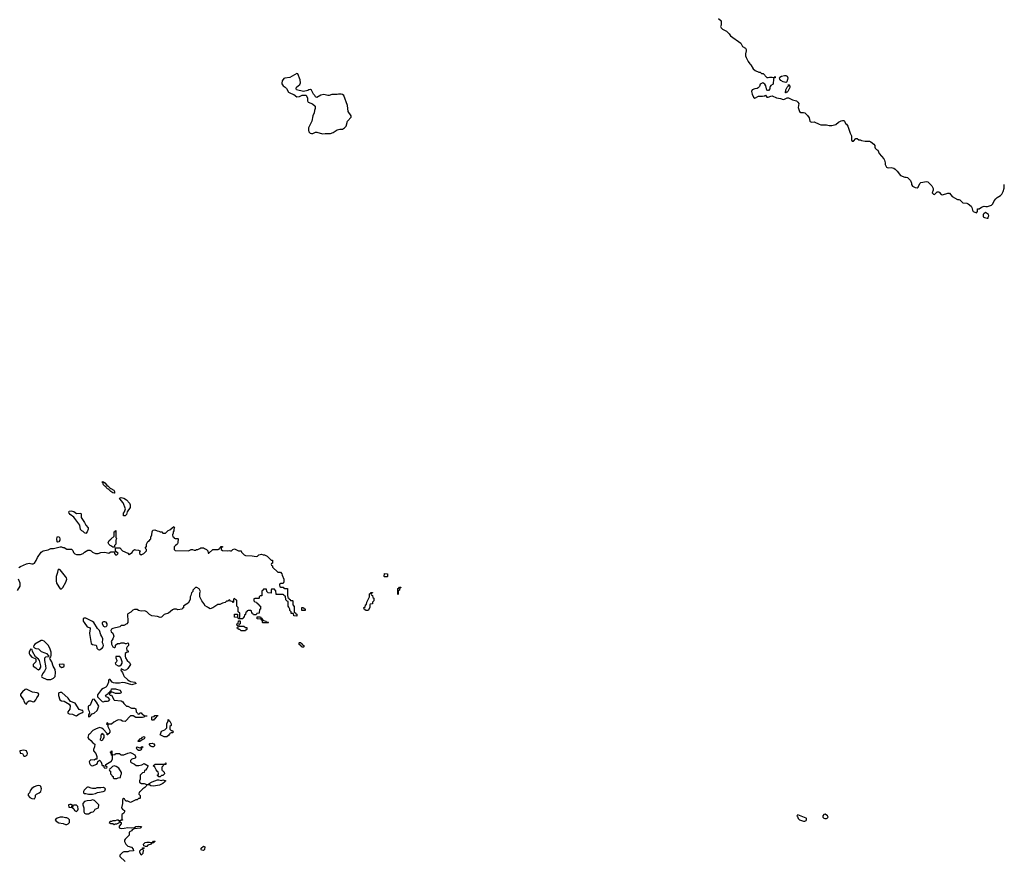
# Model space of a CAD drawing. Header units: inches. Extents: x 2221774 to 2440637, y 201306 to 357559.
# Tile 242 of 245: x 2388650 to 2403224, y 328176 to 340570. Entities that reach past the tile are written whole.
import ezdxf

# ---------------------------------------------------------------- set-up
doc = ezdxf.new("R2010")
doc.units = ezdxf.units.IN
doc.header["$MEASUREMENT"] = 0
for name, color, linetype in [('C3382', 7, 'Continuous'), ('C3383', 7, 'Continuous'), ('C3392', 7, 'Continuous'), ('C3393', 7, 'Continuous'), ('C3394', 7, 'Continuous'), ('C4302', 7, 'Continuous'), ('C4303', 7, 'Continuous')]:
    doc.layers.add(name, color=color, linetype=linetype)

msp = doc.modelspace()

# ---------------------------------------------------------------- linework, layer by layer
at = {"layer": 'C3382', "color": 5, "elevation": 20}
for points in [[(2389684, 330000), (2389670, 329986), (2389658, 329950), (2389670, 329932), (2389704, 329904), (2389732, 329872), (2389762, 329850), (2389758, 329810), (2389743, 329770), (2389741, 329750), (2389776, 329710), (2389792, 329668), (2389793, 329627), (2389770, 329628), (2389750, 329615), (2389703, 329617), (2389681, 329599), (2389678, 329590), (2389682, 329570), (2389692, 329550), (2389710, 329532), (2389730, 329531), (2389790, 329552), (2389802, 329570), (2389808, 329592), (2389830, 329612), (2389852, 329592), (2389862, 329570), (2389870, 329534), (2389893, 329533), (2389894, 329510), (2389910, 329494), (2389942, 329498), (2389946, 329510), (2389927, 329527), (2389926, 329550), (2390000, 329593)], [(2389883, 330000), (2389894, 329990), (2389894, 329950), (2389884, 329936), (2389878, 329910), (2389870, 329898), (2389846, 329910), (2389848, 329930), (2389858, 329950), (2389858, 329990), (2389864, 330000)], [(2389957, 330000), (2389954, 329990), (2389946, 329990), (2389946, 330000)], [(2390000, 329723), (2389988, 329730), (2390000, 329737)], [(2390000, 329496), (2389990, 329486), (2389978, 329482), (2389974, 329470), (2389978, 329458), (2389994, 329450), (2389994, 329410), (2390000, 329404)], [(2390000, 328706), (2389990, 328706), (2389974, 328690), (2390000, 328678)]]:
    msp.add_lwpolyline(points, dxfattribs=at)
for points in [[(2388710, 329763), (2388654, 329750), (2388658, 329718), (2388690, 329712), (2388712, 329672), (2388730, 329671), (2388750, 329681), (2388759, 329690), (2388765, 329710), (2388749, 329750)], [(2388930, 329239), (2388904, 329236), (2388863, 329217), (2388830, 329195), (2388812, 329170), (2388794, 329130), (2388774, 329110), (2388774, 329090), (2388802, 329062), (2388830, 329046), (2388870, 329042), (2388882, 329070), (2388884, 329096), (2388898, 329110), (2388938, 329130), (2388962, 329150), (2388975, 329190), (2388965, 329225), (2388955, 329235)], [(2389670, 329215), (2389655, 329215), (2389642, 329210), (2389602, 329170), (2389592, 329150), (2389594, 329130), (2389610, 329122), (2389630, 329122), (2389670, 329112), (2389730, 329112), (2389770, 329122), (2389803, 329137), (2389886, 329150), (2389910, 329162), (2389918, 329190), (2389890, 329208), (2389850, 329202), (2389790, 329202), (2389770, 329195), (2389730, 329195), (2389710, 329198)], [(2389410, 328958), (2389390, 328958), (2389374, 328950), (2389378, 328918), (2389410, 328914), (2389422, 328918), (2389426, 328950)], [(2389490, 328946), (2389450, 328946), (2389438, 328942), (2389434, 328910), (2389450, 328894), (2389462, 328870), (2389490, 328852), (2389510, 328874), (2389514, 328890), (2389510, 328926)], [(2389730, 329026), (2389705, 329015), (2389647, 329013), (2389610, 329004), (2389585, 328970), (2389586, 328950), (2389598, 328910), (2389599, 328850), (2389607, 328830), (2389630, 328819), (2389670, 328821), (2389710, 328845), (2389738, 328850), (2389758, 328870), (2389766, 328890), (2389818, 328910), (2389822, 328950), (2389818, 328958), (2389756, 329016)], [(2389250, 328769), (2389203, 328757), (2389174, 328730), (2389192, 328710), (2389227, 328687), (2389295, 328675), (2389330, 328662), (2389350, 328662), (2389366, 328670), (2389386, 328690), (2389388, 328710), (2389386, 328730), (2389366, 328750), (2389350, 328758), (2389330, 328758), (2389288, 328768)]]:
    msp.add_lwpolyline(points, close=True, dxfattribs=at)
at = {"layer": 'C3383', "color": 5, "elevation": 20}
for points in [[(2390000, 333589), (2389998, 333590), (2389964, 333624), (2389949, 333630), (2389930, 333649), (2389923, 333663), (2389909, 333670), (2389890, 333689), (2389882, 333722), (2389867, 333733), (2389890, 333731), (2389910, 333718), (2389942, 333682), (2389962, 333670), (2389985, 333645), (2390000, 333635)], [(2390000, 332783), (2389990, 332788), (2389968, 332810), (2389962, 332830), (2389976, 332864), (2390000, 332886)], [(2388637, 332463), (2388662, 332478), (2388750, 332520), (2388790, 332527), (2388830, 332517), (2388850, 332518), (2388869, 332530), (2388894, 332566), (2388914, 332610), (2388967, 332693), (2388995, 332710), (2389070, 332728), (2389110, 332745), (2389150, 332746), (2389250, 332772), (2389270, 332772), (2389290, 332762), (2389310, 332762), (2389350, 332738), (2389415, 332735), (2389435, 332715), (2389446, 332686), (2389465, 332665), (2389490, 332658), (2389550, 332658), (2389590, 332672), (2389610, 332692), (2389660, 332720), (2389690, 332722), (2389710, 332712), (2389730, 332692), (2389770, 332672), (2389810, 332672), (2389850, 332685), (2389910, 332691), (2389970, 332674), (2389988, 332692), (2390000, 332694)], [(2388618, 332122), (2388658, 332190), (2388659, 332230), (2388634, 332290)], [(2390000, 330794), (2389990, 330808), (2389973, 330807), (2389965, 330795), (2389965, 330770), (2389941, 330710), (2389926, 330694), (2389886, 330674), (2389863, 330657), (2389802, 330578), (2389800, 330560), (2389802, 330550), (2389870, 330482), (2389890, 330478), (2389910, 330485), (2389950, 330485), (2389968, 330492), (2389986, 330510), (2389959, 330539), (2389929, 330549), (2389922, 330570), (2389930, 330582), (2389962, 330598), (2389966, 330610), (2389982, 330618), (2389990, 330634), (2390000, 330637)], [(2390000, 330623), (2389998, 330622), (2389993, 330607), (2389978, 330602), (2389974, 330590), (2389990, 330574), (2390000, 330574)], [(2389946, 330000), (2389946, 330010), (2389888, 330070), (2389865, 330085), (2389830, 330098), (2389770, 330074), (2389732, 330050), (2389684, 330000)], [(2390000, 330146), (2389966, 330146), (2389950, 330166), (2389938, 330162), (2389934, 330150), (2389954, 330134), (2389954, 330110), (2389982, 330050), (2389982, 330030), (2389970, 330006), (2389958, 330002), (2389957, 330000)], [(2389864, 330000), (2389871, 330011), (2389883, 330000)]]:
    msp.add_lwpolyline(points, dxfattribs=at)
for points in [[(2389490, 333262), (2389554, 333270), (2389562, 333250), (2389558, 333230), (2389562, 333202), (2389611, 333131), (2389631, 333091), (2389665, 333050), (2389665, 333030), (2389651, 332990), (2389630, 332969), (2389610, 332978), (2389590, 332998), (2389570, 333006), (2389550, 333026), (2389539, 333090), (2389449, 333209), (2389395, 333250), (2389382, 333270), (2389378, 333290), (2389382, 333298), (2389410, 333305), (2389451, 333291)], [(2389210, 332838), (2389205, 332845), (2389201, 332890), (2389203, 332910), (2389210, 332921), (2389230, 332918), (2389238, 332910), (2389245, 332890), (2389245, 332870), (2389230, 332846)], [(2389230, 332441), (2389214, 332426), (2389211, 332391), (2389192, 332330), (2389189, 332269), (2389195, 332230), (2389250, 332148), (2389270, 332151), (2389289, 332170), (2389333, 332247), (2389347, 332290), (2389343, 332310), (2389330, 332330), (2389250, 332429)], [(2389604, 331716), (2389591, 331709), (2389588, 331692), (2389591, 331670), (2389602, 331650), (2389648, 331588), (2389692, 331570), (2389695, 331550), (2389688, 331532), (2389684, 331490), (2389710, 331338), (2389730, 331323), (2389777, 331317), (2389786, 331306), (2389792, 331270), (2389811, 331251), (2389830, 331247), (2389870, 331271), (2389884, 331290), (2389889, 331310), (2389888, 331330), (2389878, 331350), (2389879, 331410), (2389865, 331445), (2389849, 331470), (2389830, 331530), (2389803, 331563), (2389749, 331650), (2389730, 331664), (2389630, 331714)], [(2389910, 331661), (2389890, 331661), (2389871, 331650), (2389871, 331630), (2389890, 331598), (2389910, 331587), (2389930, 331591), (2389939, 331601), (2389944, 331610), (2389944, 331630), (2389930, 331653)], [(2388990, 331384), (2388970, 331384), (2388875, 331330), (2388859, 331310), (2388856, 331290), (2388870, 331276), (2388888, 331268), (2388930, 331263), (2388970, 331219), (2389023, 331203), (2389045, 331190), (2389082, 331150), (2389077, 331143), (2389030, 331137), (2389017, 331123), (2389015, 331090), (2389034, 331010), (2389036, 330970), (2389016, 330930), (2388988, 330890), (2388971, 330850), (2388980, 330840), (2389050, 330808), (2389070, 330805), (2389110, 330808), (2389150, 330825), (2389175, 330850), (2389181, 330910), (2389173, 330953), (2389145, 331005), (2389126, 331066), (2389101, 331110), (2389098, 331130), (2389110, 331142), (2389116, 331164), (2389116, 331210), (2389095, 331270), (2389073, 331313), (2389010, 331374)], [(2388810, 331257), (2388791, 331210), (2388791, 331190), (2388801, 331170), (2388830, 331139), (2388878, 331118), (2388887, 331107), (2388891, 331091), (2388891, 331069), (2388849, 331031), (2388850, 331005), (2388890, 330981), (2388910, 330961), (2388930, 330951), (2388950, 330966), (2388961, 330990), (2388961, 331010), (2388941, 331090), (2388929, 331110), (2388883, 331143), (2388842, 331222), (2388833, 331253)], [(2389290, 331034), (2389234, 331030), (2389238, 331010), (2389270, 330987), (2389290, 330991), (2389310, 331006), (2389308, 331030)], [(2388750, 330664), (2388730, 330657), (2388690, 330623), (2388663, 330590), (2388661, 330570), (2388704, 330504), (2388710, 330485), (2388730, 330452), (2388750, 330442), (2388764, 330476), (2388789, 330491), (2388811, 330491), (2388850, 330478), (2388870, 330482), (2388890, 330505), (2388904, 330536), (2388929, 330570), (2388934, 330590), (2388925, 330605), (2388908, 330612), (2388840, 330620)], [(2389250, 330617), (2389231, 330609), (2389225, 330595), (2389224, 330570), (2389244, 330504), (2389270, 330491), (2389310, 330487), (2389380, 330440), (2389396, 330416), (2389391, 330370), (2389361, 330330), (2389362, 330310), (2389381, 330301), (2389433, 330293), (2389470, 330275), (2389489, 330271), (2389510, 330286), (2389530, 330301), (2389570, 330312), (2389588, 330330), (2389586, 330346), (2389574, 330346), (2389530, 330362), (2389470, 330459), (2389403, 330483), (2389366, 330530), (2389273, 330613)], [(2389750, 330515), (2389730, 330509), (2389721, 330499), (2389703, 330450), (2389691, 330429), (2389662, 330410), (2389662, 330370), (2389677, 330337), (2389682, 330310), (2389670, 330286), (2389667, 330267), (2389670, 330254), (2389690, 330258), (2389722, 330298), (2389750, 330311), (2389798, 330350), (2389822, 330410), (2389788, 330470)]]:
    msp.add_lwpolyline(points, close=True, dxfattribs=at)
at = {"layer": 'C3392', "color": 5, "elevation": 20}
for points in [[(2390430, 329889), (2390406, 329890), (2390408, 329910), (2390423, 329917), (2390430, 329931), (2390459, 329941), (2390470, 329952), (2390490, 329962), (2390497, 329957), (2390502, 329950), (2390494, 329930), (2390465, 329915)], [(2390410, 329758), (2390390, 329769), (2390378, 329790), (2390386, 329810), (2390430, 329794), (2390442, 329798), (2390446, 329810), (2390470, 329814), (2390472, 329808), (2390458, 329802), (2390450, 329768), (2390430, 329758)], [(2390630, 329809), (2390609, 329809), (2390590, 329822), (2390568, 329850), (2390570, 329854), (2390578, 329862), (2390610, 329865), (2390634, 329854), (2390651, 329830)], [(2390730, 329368), (2390708, 329368), (2390702, 329382), (2390688, 329388), (2390690, 329394), (2390702, 329398), (2390706, 329410), (2390702, 329442), (2390690, 329446), (2390668, 329470), (2390648, 329508), (2390626, 329530), (2390653, 329553), (2390790, 329554), (2390802, 329558), (2390806, 329570), (2390812, 329572), (2390814, 329550), (2390778, 329542), (2390774, 329530), (2390754, 329510), (2390754, 329470), (2390758, 329458), (2390770, 329454), (2390790, 329434), (2390792, 329410), (2390770, 329386), (2390750, 329386)], [(2390510, 328338), (2390488, 328348), (2390482, 328370), (2390505, 328395), (2390530, 328402), (2390570, 328402), (2390590, 328394), (2390610, 328394), (2390622, 328398), (2390630, 328414), (2390650, 328414), (2390654, 328410), (2390638, 328402), (2390632, 328388), (2390598, 328382), (2390594, 328370), (2390546, 328354), (2390530, 328338)], [(2390450, 328206), (2390428, 328250), (2390428, 328270), (2390450, 328292), (2390466, 328294), (2390470, 328314), (2390490, 328314), (2390492, 328310), (2390478, 328302), (2390474, 328290), (2390482, 328270), (2390474, 328250), (2390474, 328230)], [(2391370, 328279), (2391343, 328283), (2391335, 328290), (2391335, 328310), (2391370, 328341), (2391392, 328330), (2391386, 328290)]]:
    msp.add_lwpolyline(points, close=True, dxfattribs=at)
for points in [[(2390868, 330000), (2390857, 329983), (2390830, 329958), (2390790, 329958), (2390728, 329990), (2390732, 330000)], [(2390000, 329737), (2390002, 329738), (2390010, 329752), (2390014, 329750), (2390014, 329710), (2390018, 329698), (2390030, 329694), (2390062, 329698), (2390070, 329714), (2390130, 329714), (2390138, 329698), (2390153, 329693), (2390190, 329692), (2390250, 329718), (2390290, 329725), (2390310, 329718), (2390352, 329690), (2390362, 329670), (2390362, 329650), (2390357, 329643), (2390310, 329628), (2390292, 329610), (2390292, 329590), (2390300, 329580), (2390350, 329554), (2390373, 329533), (2390413, 329533), (2390456, 329544), (2390490, 329562), (2390554, 329530), (2390532, 329490), (2390510, 329466), (2390498, 329462), (2390494, 329430), (2390470, 329428), (2390432, 329390), (2390432, 329330), (2390422, 329310), (2390425, 329290), (2390430, 329285), (2390454, 329270), (2390490, 329266), (2390530, 329252), (2390550, 329252), (2390566, 329254), (2390568, 329270), (2390610, 329291), (2390690, 329322), (2390710, 329322), (2390750, 329312), (2390770, 329322), (2390814, 329310), (2390798, 329302), (2390794, 329290), (2390770, 329268), (2390717, 329243), (2390630, 329229), (2390590, 329235), (2390570, 329248), (2390530, 329246), (2390522, 329230), (2390502, 329210), (2390471, 329190), (2390430, 329146), (2390418, 329142), (2390414, 329110), (2390432, 329090), (2390434, 329050), (2390430, 329046), (2390410, 329046), (2390390, 329026), (2390370, 329028), (2390290, 328988), (2390250, 329008), (2390228, 329008), (2390207, 329027), (2390202, 329042), (2390190, 329046), (2390174, 329030), (2390173, 328973), (2390158, 328910), (2390172, 328890), (2390202, 328870), (2390202, 328850), (2390192, 328830), (2390162, 328810), (2390162, 328742), (2390172, 328730), (2390170, 328726), (2390150, 328726), (2390134, 328710), (2390138, 328698), (2390153, 328693), (2390154, 328670), (2390124, 328636), (2390122, 328610), (2390150, 328603), (2390195, 328605), (2390250, 328616), (2390310, 328611), (2390350, 328618), (2390370, 328632), (2390410, 328636), (2390454, 328630), (2390431, 328609), (2390344, 328596), (2390316, 328584), (2390305, 328570), (2390271, 328550), (2390270, 328506), (2390210, 328446), (2390202, 328430), (2390202, 328410), (2390222, 328370), (2390250, 328342), (2390304, 328324), (2390330, 328294), (2390334, 328270), (2390270, 328268), (2390250, 328258), (2390190, 328258), (2390172, 328248), (2390134, 328210), (2390134, 328190), (2390213, 328113)], [(2390000, 329593), (2390005, 329595), (2390022, 329630), (2390022, 329658), (2390026, 329666), (2390022, 329682), (2390010, 329686), (2390002, 329722), (2390000, 329723)], [(2390000, 329404), (2390014, 329390), (2390018, 329378), (2390034, 329370), (2390034, 329350), (2390050, 329342), (2390090, 329342), (2390108, 329352), (2390142, 329358), (2390148, 329390), (2390158, 329410), (2390155, 329430), (2390115, 329495), (2390078, 329518), (2390050, 329529), (2390022, 329518), (2390000, 329496)], [(2390000, 328678), (2390010, 328674), (2390030, 328674), (2390050, 328662), (2390068, 328672), (2390087, 328673), (2390116, 328684), (2390126, 328690), (2390126, 328710), (2390110, 328726), (2390090, 328726), (2390064, 328716), (2390030, 328715), (2390010, 328706), (2390000, 328706)]]:
    msp.add_lwpolyline(points, dxfattribs=at)
at = {"layer": 'C3393', "color": 5}
for points, elevation in [([(2399406, 340000), (2399430, 339952), (2399455, 339915), (2399470, 339902), (2399505, 339845), (2399537, 339817), (2399590, 339792), (2399612, 339792), (2399630, 339774), (2399653, 339773), (2399710, 339714), (2399730, 339714), (2399750, 339722), (2399790, 339722), (2399810, 339714), (2399822, 339718), (2399830, 339732), (2399834, 339730), (2399834, 339710), (2399810, 339706), (2399805, 339695), (2399804, 339616), (2399770, 339598), (2399757, 339583), (2399751, 339570), (2399751, 339549), (2399735, 339525), (2399722, 339522), (2399710, 339526), (2399695, 339590), (2399677, 339617), (2399650, 339635), (2399610, 339615), (2399600, 339580), (2399580, 339560), (2399566, 339554), (2399530, 339549), (2399491, 339530), (2399481, 339510), (2399491, 339470), (2399510, 339422), (2399530, 339411), (2399583, 339437), (2399643, 339437), (2399676, 339444), (2399690, 339452), (2399710, 339422), (2399730, 339425), (2399770, 339441), (2399790, 339442), (2399850, 339412), (2399910, 339406), (2399950, 339391), (2399970, 339392), (2400000, 339407)], 40), ([(2400000, 339647), (2399990, 339639), (2399950, 339649), (2399917, 339670), (2399899, 339690), (2399895, 339710), (2399901, 339719), (2399926, 339734), (2399970, 339747), (2399990, 339747), (2400000, 339742)], 40), ([(2400000, 339496), (2399990, 339488), (2399986, 339490), (2399988, 339530), (2400000, 339553)], 40), ([(2390000, 333635), (2390042, 333610), (2390052, 333588), (2390054, 333566), (2390050, 333566), (2390030, 333569), (2390000, 333589)], 20), ([(2390000, 332694), (2390018, 332698), (2390026, 332694), (2390054, 332694), (2390054, 332670), (2390070, 332654), (2390090, 332654), (2390106, 332670), (2390066, 332706), (2390066, 332754), (2390130, 332754), (2390174, 332710), (2390250, 332674), (2390270, 332654), (2390276, 332664), (2390315, 332685), (2390326, 332710), (2390348, 332732), (2390365, 332725), (2390410, 332722), (2390433, 332713), (2390424, 332696), (2390422, 332670), (2390450, 332654), (2390486, 332670), (2390526, 332710), (2390526, 332730), (2390508, 332750), (2390527, 332773), (2390529, 332811), (2390548, 332850), (2390570, 332862), (2390583, 332877), (2390589, 332890), (2390590, 332914), (2390608, 332950), (2390609, 332991), (2390622, 333018), (2390650, 333022), (2390685, 333005), (2390710, 333002), (2390730, 332992), (2390752, 332992), (2390770, 332974), (2390810, 332974), (2390846, 333010), (2390870, 333022), (2390930, 333072), (2390942, 333050), (2390932, 333030), (2390931, 333009), (2390922, 332990), (2390922, 332970), (2390914, 332950), (2390918, 332918), (2390933, 332913), (2390938, 332898), (2390950, 332894), (2390990, 332894), (2390994, 332890), (2390992, 332832), (2390985, 332815), (2390977, 332803), (2390954, 332790), (2390934, 332770), (2390934, 332730), (2390950, 332714), (2391150, 332712), (2391190, 332732), (2391210, 332732), (2391230, 332722), (2391250, 332722), (2391268, 332732), (2391287, 332733), (2391316, 332744), (2391330, 332754), (2391370, 332754), (2391384, 332744), (2391413, 332733), (2391433, 332713), (2391438, 332678), (2391450, 332674), (2391507, 332733), (2391587, 332733), (2391602, 332738), (2391606, 332750), (2391622, 332758), (2391630, 332774), (2391650, 332774), (2391653, 332767), (2391638, 332762), (2391634, 332750), (2391634, 332730), (2391650, 332714), (2391730, 332712), (2391750, 332718), (2391770, 332712), (2391787, 332713), (2391806, 332730), (2391830, 332742), (2391890, 332712), (2391930, 332712), (2391934, 332690), (2391974, 332650), (2391990, 332642), (2392090, 332638), (2392150, 332625), (2392170, 332632), (2392190, 332651), (2392230, 332662), (2392253, 332653), (2392272, 332652), (2392314, 332630), (2392370, 332574), (2392390, 332572), (2392394, 332530), (2392378, 332522), (2392374, 332510), (2392378, 332498), (2392394, 332490), (2392394, 332470), (2392470, 332394), (2392510, 332394), (2392532, 332372), (2392533, 332353), (2392562, 332290), (2392562, 332250), (2392550, 332226), (2392510, 332226), (2392498, 332222), (2392494, 332210), (2392498, 332178), (2392510, 332174), (2392550, 332174), (2392558, 332158), (2392570, 332154), (2392613, 332153), (2392613, 332053), (2392618, 332018), (2392634, 332010), (2392638, 331998), (2392654, 331990), (2392658, 331978), (2392690, 331974), (2392694, 331970), (2392694, 331910), (2392713, 331887), (2392714, 331810), (2392718, 331798), (2392733, 331793), (2392738, 331778), (2392753, 331773), (2392754, 331750), (2392750, 331746), (2392707, 331747), (2392702, 331782), (2392670, 331786), (2392666, 331790), (2392666, 331810), (2392648, 331828), (2392647, 331847), (2392636, 331876), (2392626, 331890), (2392626, 331950), (2392622, 331962), (2392610, 331966), (2392588, 331988), (2392582, 332042), (2392567, 332047), (2392562, 332062), (2392550, 332066), (2392447, 332067), (2392442, 332122), (2392427, 332127), (2392422, 332142), (2392410, 332146), (2392378, 332142), (2392374, 332130), (2392374, 332090), (2392370, 332086), (2392327, 332087), (2392306, 332110), (2392302, 332142), (2392290, 332146), (2392258, 332142), (2392253, 332127), (2392238, 332122), (2392234, 332110), (2392233, 332047), (2392210, 332046), (2392194, 332030), (2392194, 332010), (2392190, 332006), (2392130, 332006), (2392118, 332002), (2392114, 331970), (2392130, 331954), (2392153, 331953), (2392158, 331938), (2392173, 331933), (2392178, 331918), (2392193, 331913), (2392198, 331898), (2392214, 331890), (2392214, 331850), (2392198, 331842), (2392193, 331787), (2392158, 331782), (2392150, 331766), (2392110, 331766), (2392102, 331782), (2392086, 331790), (2392082, 331822), (2392070, 331826), (2392030, 331826), (2392018, 331822), (2392013, 331807), (2391998, 331802), (2391994, 331770), (2391978, 331762), (2391974, 331730), (2391958, 331722), (2391953, 331707), (2391890, 331706), (2391886, 331714), (2391902, 331718), (2391906, 331730), (2391906, 331790), (2391886, 331810), (2391886, 331870), (2391866, 331890), (2391866, 331970), (2391862, 331982), (2391847, 331987), (2391830, 332006), (2391818, 332002), (2391814, 331990), (2391814, 331950), (2391810, 331946), (2391802, 331962), (2391770, 331966), (2391762, 331982), (2391750, 331986), (2391730, 331966), (2391710, 331966), (2391692, 331948), (2391650, 331938), (2391610, 331918), (2391584, 331916), (2391511, 331869), (2391470, 331855), (2391445, 331865), (2391430, 331878), (2391396, 331896), (2391378, 331930), (2391348, 331970), (2391318, 332030), (2391318, 332090), (2391326, 332110), (2391308, 332148), (2391270, 332166), (2391250, 332166), (2391214, 332130), (2391214, 332110), (2391194, 332090), (2391185, 332050), (2391172, 332030), (2391172, 331990), (2391145, 331935), (2391092, 331908), (2391074, 331890), (2391073, 331867), (2391058, 331862), (2391053, 331847), (2390990, 331838), (2390970, 331848), (2390930, 331848), (2390910, 331838), (2390851, 331789), (2390790, 331769), (2390750, 331729), (2390730, 331724), (2390690, 331739), (2390606, 331750), (2390569, 331769), (2390530, 331808), (2390510, 331818), (2390490, 331822), (2390450, 331817), (2390409, 331829), (2390390, 331842), (2390350, 331842), (2390327, 331833), (2390295, 331805), (2390250, 331778), (2390245, 331770), (2390245, 331730), (2390251, 331710), (2390251, 331650), (2390234, 331630), (2390190, 331606), (2390150, 331606), (2390132, 331588), (2390030, 331564), (2390007, 331550), (2390001, 331530), (2390005, 331510), (2390030, 331492), (2390041, 331450), (2390031, 331409), (2390006, 331370), (2390007, 331353), (2390011, 331330), (2390030, 331292), (2390050, 331282), (2390058, 331282), (2390066, 331290), (2390070, 331314), (2390100, 331340), (2390130, 331342), (2390150, 331352), (2390190, 331352), (2390210, 331342), (2390230, 331342), (2390254, 331350), (2390262, 331330), (2390262, 331310), (2390242, 331290), (2390232, 331270), (2390238, 331238), (2390254, 331230), (2390254, 331210), (2390230, 331208), (2390212, 331190), (2390211, 331150), (2390218, 331130), (2390242, 331090), (2390277, 331057), (2390292, 331028), (2390250, 330968), (2390230, 330949), (2390202, 330942), (2390150, 330966), (2390145, 330945), (2390150, 330934), (2390172, 330912), (2390185, 330870), (2390198, 330850), (2390245, 330805), (2390270, 330785), (2390290, 330776), (2390354, 330770), (2390372, 330750), (2390310, 330729), (2390210, 330759), (2390170, 330764), (2390126, 330754), (2390066, 330754), (2390039, 330759), (2390018, 330770), (2390000, 330794)], 20), ([(2390000, 332886), (2390046, 332930), (2390048, 332992), (2390062, 332998), (2390070, 333012), (2390074, 333010), (2390073, 332913), (2390082, 332890), (2390074, 332870), (2390074, 332810), (2390054, 332790), (2390054, 332766), (2390050, 332766), (2390030, 332766), (2390000, 332783)], 20), ([(2390000, 330637), (2390002, 330638), (2390008, 330670), (2390070, 330671), (2390130, 330651), (2390145, 330630), (2390150, 330609), (2390130, 330602), (2390070, 330598), (2390010, 330626), (2390000, 330623)], 20), ([(2390000, 330574), (2390010, 330574), (2390042, 330510), (2390050, 330502), (2390154, 330490), (2390177, 330477), (2390190, 330454), (2390230, 330412), (2390251, 330411), (2390305, 330385), (2390350, 330382), (2390370, 330374), (2390374, 330330), (2390394, 330310), (2390398, 330298), (2390410, 330294), (2390422, 330298), (2390428, 330312), (2390450, 330312), (2390458, 330298), (2390470, 330294), (2390490, 330274), (2390534, 330270), (2390530, 330266), (2390498, 330262), (2390492, 330248), (2390470, 330246), (2390370, 330246), (2390330, 330268), (2390290, 330268), (2390210, 330186), (2390170, 330188), (2390147, 330207), (2390110, 330208), (2390090, 330202), (2390044, 330176), (2390010, 330146), (2390000, 330146)], 20), ([(2390732, 330000), (2390750, 330042), (2390799, 330061), (2390828, 330090), (2390829, 330150), (2390847, 330193), (2390850, 330214), (2390858, 330198), (2390874, 330190), (2390891, 330151), (2390892, 330128), (2390874, 330110), (2390874, 330070), (2390890, 330054), (2390910, 330052), (2390922, 330030), (2390910, 330018), (2390890, 330018), (2390874, 330010), (2390868, 330000)], 20)]:
    msp.add_lwpolyline(points, dxfattribs=dict(at, elevation=elevation))
for points, elevation in [([(2392750, 339775), (2392650, 339716), (2392574, 339706), (2392561, 339699), (2392535, 339665), (2392528, 339632), (2392530, 339622), (2392550, 339590), (2392581, 339570), (2392601, 339550), (2392630, 339498), (2392670, 339476), (2392710, 339465), (2392750, 339431), (2392790, 339432), (2392830, 339452), (2392890, 339452), (2392911, 339410), (2392912, 339372), (2392922, 339350), (2392986, 339326), (2393022, 339290), (2393024, 339256), (2393012, 339228), (2393011, 339190), (2392990, 339146), (2392972, 339070), (2392925, 338970), (2392924, 338936), (2392932, 338910), (2392950, 338892), (2392970, 338885), (2392990, 338886), (2393030, 338905), (2393050, 338905), (2393130, 338883), (2393170, 338887), (2393250, 338885), (2393290, 338901), (2393350, 338941), (2393389, 338951), (2393430, 338951), (2393458, 338970), (2393483, 338997), (2393504, 339070), (2393557, 339130), (2393557, 339150), (2393513, 339210), (2393503, 339303), (2393449, 339450), (2393430, 339464), (2393410, 339469), (2393371, 339469), (2393350, 339462), (2393270, 339464), (2393229, 339449), (2393209, 339449), (2393150, 339465), (2393108, 339452), (2393050, 339418), (2393029, 339429), (2393018, 339450), (2392998, 339470), (2392968, 339528), (2392955, 339535), (2392930, 339534), (2392915, 339525), (2392850, 339508), (2392748, 339530), (2392742, 339550), (2392749, 339570), (2392795, 339610), (2392805, 339635), (2392800, 339680), (2392766, 339770)], 40), ([(2390210, 333228), (2390188, 333228), (2390188, 333268), (2390202, 333290), (2390215, 333330), (2390183, 333423), (2390150, 333458), (2390128, 333490), (2390150, 333502), (2390190, 333491), (2390230, 333465), (2390276, 333416), (2390286, 333390), (2390285, 333350), (2390242, 333290), (2390231, 333250)], 20), ([(2394050, 332326), (2394046, 332330), (2394050, 332374), (2394093, 332373), (2394094, 332330), (2394090, 332326)], 20), ([(2394250, 332066), (2394246, 332070), (2394248, 332152), (2394262, 332158), (2394270, 332174), (2394290, 332174), (2394290, 332166), (2394278, 332162), (2394274, 332130), (2394258, 332122), (2394254, 332110), (2394254, 332070)], 20), ([(2393767, 331827), (2393762, 331842), (2393747, 331847), (2393746, 331870), (2393762, 331878), (2393766, 331910), (2393782, 331918), (2393788, 331950), (2393828, 332030), (2393830, 332074), (2393842, 332078), (2393850, 332094), (2393870, 332094), (2393873, 332087), (2393858, 332082), (2393854, 332070), (2393858, 332058), (2393874, 332050), (2393878, 332018), (2393894, 332010), (2393894, 331970), (2393874, 331950), (2393874, 331930), (2393870, 331926), (2393838, 331922), (2393834, 331910), (2393834, 331870), (2393810, 331828)], 20), ([(2392870, 331826), (2392827, 331827), (2392826, 331870), (2392830, 331874), (2392850, 331874), (2392858, 331858), (2392873, 331853), (2392874, 331826)], 20), ([(2391870, 331726), (2391827, 331727), (2391830, 331774), (2391873, 331773), (2391874, 331726)], 20), ([(2392250, 331646), (2392246, 331650), (2392242, 331682), (2392227, 331687), (2392222, 331702), (2392167, 331707), (2392167, 331733), (2392213, 331733), (2392218, 331718), (2392233, 331713), (2392238, 331698), (2392254, 331690), (2392258, 331678), (2392292, 331672), (2392298, 331658), (2392330, 331654), (2392334, 331650), (2392330, 331646)], 20), ([(2391910, 331594), (2391970, 331594), (2391990, 331574), (2392010, 331574), (2392014, 331570), (2392013, 331547), (2391998, 331542), (2391990, 331526), (2391928, 331528), (2391910, 331546), (2391890, 331546), (2391882, 331562), (2391866, 331570), (2391882, 331578), (2391886, 331590), (2391882, 331602), (2391867, 331607), (2391866, 331630), (2391882, 331638), (2391887, 331673), (2391910, 331674), (2391914, 331670), (2391914, 331630), (2391898, 331622), (2391894, 331610), (2391898, 331598)], 20), ([(2392850, 331286), (2392827, 331287), (2392822, 331302), (2392807, 331307), (2392802, 331322), (2392787, 331327), (2392786, 331350), (2392790, 331354), (2392813, 331353), (2392818, 331338), (2392833, 331333), (2392838, 331318), (2392854, 331310), (2392854, 331290)], 20), ([(2390130, 331149), (2390074, 331146), (2390072, 331130), (2390086, 331090), (2390085, 331070), (2390065, 331050), (2390072, 331030), (2390110, 331011), (2390130, 331011), (2390150, 331022), (2390165, 331050), (2390165, 331070), (2390149, 331130)], 20), ([(2390610, 330206), (2390606, 330210), (2390607, 330253), (2390642, 330258), (2390650, 330274), (2390693, 330273), (2390690, 330266), (2390678, 330262), (2390670, 330246), (2390658, 330242), (2390650, 330226), (2390638, 330222), (2390630, 330206)], 20)]:
    msp.add_lwpolyline(points, close=True, dxfattribs=dict(at, elevation=elevation))
at = {"layer": 'C3394', "color": 5, "elevation": 40}
msp.add_lwpolyline([(2398994, 340590), (2399032, 340552), (2399031, 340491), (2399025, 340470), (2399031, 340451), (2399051, 340431), (2399110, 340402), (2399150, 340362), (2399172, 340330), (2399324, 340224), (2399350, 340174), (2399391, 340151), (2399402, 340130), (2399405, 340110), (2399395, 340065), (2399395, 340035), (2399401, 340010), (2399406, 340000)], dxfattribs=at)
at = {"layer": 'C4302', "color": 5, "elevation": 40}
for points in [[(2400170, 328802), (2400152, 328790), (2400161, 328781), (2400172, 328750), (2400194, 328730), (2400250, 328712), (2400270, 328712), (2400290, 328722), (2400295, 328730), (2400295, 328750), (2400290, 328755)], [(2400570, 328814), (2400550, 328809), (2400538, 328790), (2400536, 328770), (2400550, 328756), (2400565, 328750), (2400590, 328749), (2400604, 328756), (2400617, 328770), (2400609, 328790)]]:
    msp.add_lwpolyline(points, close=True, dxfattribs=at)
at = {"layer": 'C4303', "color": 5, "elevation": 40}
for points in [[(2400000, 339742), (2400010, 339736), (2400018, 339710), (2400015, 339685), (2400007, 339653), (2400000, 339647)], [(2400000, 339553), (2400009, 339571), (2400028, 339590), (2400030, 339612), (2400038, 339598), (2400050, 339594), (2400051, 339569), (2400022, 339510), (2400010, 339498), (2400002, 339498), (2400000, 339496)], [(2400000, 339407), (2400008, 339412), (2400028, 339412), (2400090, 339383), (2400150, 339372), (2400170, 339352), (2400181, 339330), (2400173, 339270), (2400180, 339240), (2400194, 339214), (2400210, 339198), (2400250, 339198), (2400270, 339191), (2400310, 339151), (2400336, 339116), (2400345, 339070), (2400350, 339065), (2400370, 339056), (2400410, 339059), (2400483, 339023), (2400510, 339017), (2400594, 339014), (2400630, 339003), (2400670, 339006), (2400730, 339021), (2400770, 339056), (2400807, 339073), (2400830, 339081), (2400850, 339078), (2400858, 339070), (2400872, 339032), (2400890, 339022), (2400910, 338994), (2400941, 338890), (2400962, 338850), (2400962, 338790), (2400970, 338774), (2400990, 338774), (2401028, 338812), (2401048, 338812), (2401070, 338794), (2401090, 338794), (2401110, 338782), (2401166, 338774), (2401230, 338774), (2401250, 338762), (2401291, 338730), (2401305, 338710), (2401305, 338685), (2401311, 338671), (2401330, 338652), (2401350, 338642), (2401371, 338590), (2401442, 338510), (2401452, 338490), (2401453, 338473), (2401462, 338450), (2401458, 338430), (2401478, 338390), (2401490, 338381), (2401510, 338378), (2401550, 338382), (2401590, 338371), (2401610, 338358), (2401636, 338330), (2401687, 338267), (2401750, 338242), (2401770, 338242), (2401790, 338234), (2401833, 338193), (2401852, 338152), (2401852, 338130), (2401866, 338106), (2401905, 338085), (2401936, 338084), (2401949, 338091), (2401975, 338145), (2401990, 338162), (2402070, 338175), (2402090, 338171), (2402151, 338111), (2402170, 338074), (2402171, 338049), (2402154, 338010), (2402174, 337990), (2402190, 337985), (2402230, 338025), (2402250, 338025), (2402260, 338020), (2402290, 337985), (2402310, 337978), (2402390, 338005), (2402410, 338005), (2402454, 337954), (2402530, 337912), (2402550, 337912), (2402565, 337905), (2402610, 337862), (2402670, 337856), (2402690, 337845), (2402731, 337810), (2402745, 337790), (2402752, 337750), (2402762, 337730), (2402810, 337714), (2402826, 337730), (2402826, 337770), (2402850, 337772), (2402886, 337794), (2402926, 337810), (2402950, 337805), (2402974, 337806), (2403034, 337826), (2403054, 337846), (2403076, 337890), (2403099, 337921), (2403120, 337940), (2403168, 337970), (2403188, 337990), (2403209, 338030), (2403223, 338077), (2403224, 338133)]]:
    msp.add_lwpolyline(points, dxfattribs=at)
msp.add_lwpolyline([(2402945, 337715), (2402920, 337700), (2402912, 337690), (2402913, 337653), (2402930, 337642), (2402970, 337632), (2402986, 337634), (2402986, 337646), (2402995, 337670), (2402988, 337690)], close=True, dxfattribs=at)

doc.saveas('drawing.dxf')
